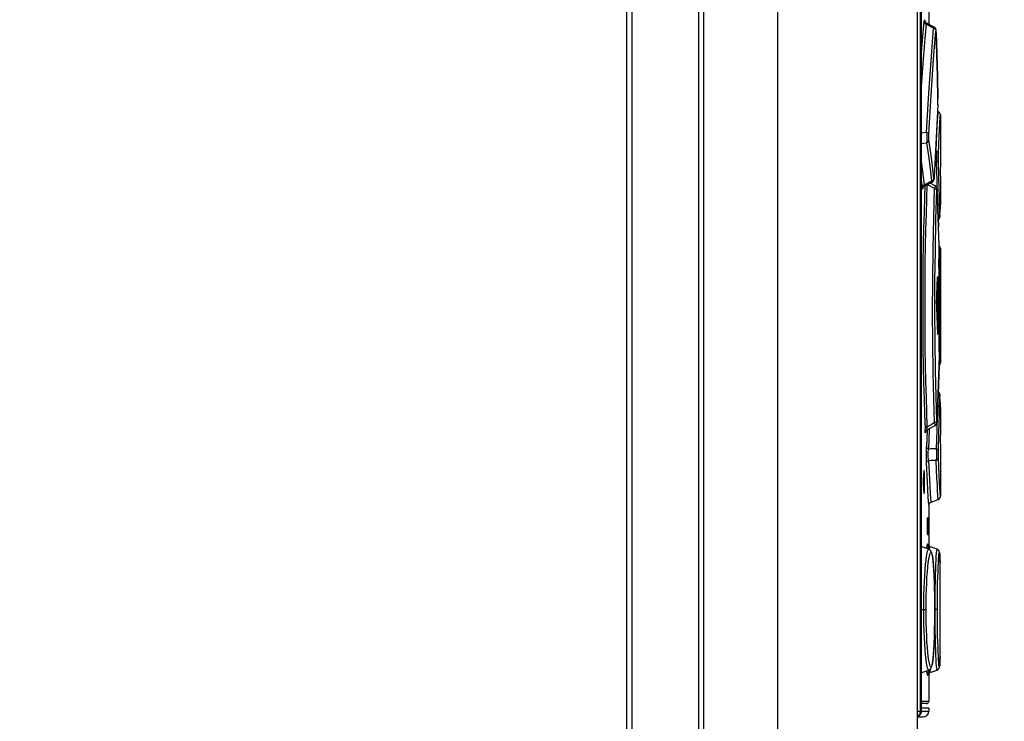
# Model space of a CAD drawing. Extents: x 0 to 594, y 0 to 420.
# Tile 48 of 136: x 255 to 272, y 243 to 255. Entities that reach past the tile are written whole.
import ezdxf

# ---------------------------------------------------------------- set-up
doc = ezdxf.new("R2010")
doc.units = 0
doc.header["$LTSCALE"] = 32.67
doc.layers.get('0').update_dxf_attribs({"linetype": 'CONTINUOUS'})
doc.styles.get("Standard").update_dxf_attribs({"font": 'txt', "width": 0.8})
doc.dimstyles.get("Standard").update_dxf_attribs({"dimtxt": 2.5, "dimasz": 2.5, "dimexe": 1.25, "dimexo": 0.625, "dimtad": 1, "dimcen": 2.5, "dimazin": 3, "dimtfac": 1, "dimtmove": 0, "dimatfit": 3})

# ---------------------------------------------------------------- blocks, each defined once
blk = doc.blocks.new('_FILLED')
at = {"color": 0, "linetype": 'BYBLOCK'}
blk.add_solid([(0, 0), (-1, 0.1429), (-1, -0.1429)], dxfattribs=at)
blk = doc.blocks.new('*D11')
at = {"color": 2, "linetype": 'CONTINUOUS'}
for p, q in [((260.164, 278.954), (270.246, 278.954)), ((272.267, 278.954), (290.115, 278.954)), ((289.115, 278.954), (289.115, 215.354)), ((289.115, 151.754), (289.115, 215.354)), ((241.53, 151.754), (290.115, 151.754))]:
    blk.add_line(p, q, dxfattribs=at)
at = {"color": 2, "linetype": 'CONTINUOUS', "xscale": 3.5, "yscale": 3.5, "zscale": 3.5}
for p, rotation in [((289.115, 278.954), 90), ((289.115, 151.754), 270)]:
    blk.add_blockref('_FILLED', p, dxfattribs=dict(at, rotation=rotation))
at = {"color": 5, "linetype": 'CONTINUOUS', "width": 0.8}
blk.add_text('636', height=3.5, rotation=90, dxfattribs=at).set_placement((288.24, 213.834))
blk = doc.blocks.new('*D12')
at = {"color": 2, "linetype": 'CONTINUOUS'}
for p, q in [((265.876, 270.657), (270.623, 270.657)), ((271.557, 270.657), (280.39, 270.657)), ((279.39, 270.657), (279.39, 221.857)), ((279.39, 173.058), (279.39, 221.857)), ((268.276, 173.058), (280.39, 173.058))]:
    blk.add_line(p, q, dxfattribs=at)
at = {"color": 2, "linetype": 'CONTINUOUS', "xscale": 3.5, "yscale": 3.5, "zscale": 3.5}
for p, rotation in [((279.39, 270.657), 90), ((279.39, 173.058), 270)]:
    blk.add_blockref('_FILLED', p, dxfattribs=dict(at, rotation=rotation))
at = {"color": 5, "linetype": 'CONTINUOUS', "width": 0.8}
blk.add_text('488', height=3.5, rotation=90, dxfattribs=at).set_placement((278.515, 213.335))

msp = doc.modelspace()

# ---------------------------------------------------------------- linework, layer by layer
at = {"color": 7, "linetype": 'CONTINUOUS'}
for p, q in [((265.676, 173.458), (265.676, 269.457)), ((265.766, 173.458), (265.766, 269.457)), ((266.906, 269.457), (266.906, 173.458)), ((266.996, 269.457), (266.996, 173.458)), ((268.276, 173.058), (268.276, 269.457)), ((270.676, 269.357), (270.676, 173.058)), ((270.736, 243.407), (270.736, 269.357)), ((270.746, 269.357), (270.746, 243.407)), ((270.747, 269.357), (270.747, 243.407)), ((270.878, 256.253), (270.878, 255.247)), ((270.806, 255.304), (270.806, 255.304)), ((270.806, 255.304), (270.806, 255.304)), ((270.807, 255.305), (270.807, 255.301)), ((270.97, 255.2), (270.836, 255.268)), ((270.837, 255.246), (270.96, 255.182)), ((271.004, 255.133), (271.004, 255.136)), ((271.005, 255.129), (271.004, 255.133)), ((271.005, 255.124), (271.005, 255.129)), ((271.005, 255.119), (271.005, 255.124)), ((271.005, 255.114), (271.005, 255.119)), ((271.005, 255.109), (271.005, 255.114)), ((271.005, 255.107), (271.005, 255.109)), ((271.016, 254.728), (271.005, 255.109)), ((271.026, 254.347), (271.016, 254.728)), ((271.035, 253.964), (271.026, 254.347)), ((271.026, 254.346), (271.035, 253.965)), ((271.034, 253.863), (271.014, 253.517)), ((271.034, 253.87), (271.035, 253.874)), ((271.034, 253.863), (271.034, 253.859)), ((271.034, 253.859), (271.034, 253.863)), ((271.035, 253.966), (271.035, 253.965)), ((271.035, 253.956), (271.035, 253.964)), ((271.035, 253.948), (271.035, 253.956)), ((271.035, 253.937), (271.035, 253.948)), ((271.035, 253.927), (271.035, 253.937)), ((271.035, 253.916), (271.035, 253.927)), ((271.035, 253.906), (271.035, 253.916)), ((271.035, 253.898), (271.035, 253.906)), ((271.035, 253.891), (271.035, 253.898)), ((271.035, 253.884), (271.035, 253.891)), ((271.035, 253.879), (271.035, 253.884)), ((271.035, 253.874), (271.035, 253.879)), ((271.038, 253.738), (271.027, 253.743)), ((271.03, 253.586), (271.037, 253.71)), ((271.037, 253.71), (271.038, 253.738)), ((271.069, 253.533), (271.076, 253.654)), ((271.076, 253.654), (271.078, 253.682)), ((271.078, 253.679), (271.078, 253.175)), ((270.838, 253.382), (270.747, 253.37)), ((270.747, 253.191), (270.84, 253.202)), ((271.003, 253.06), (270.99, 253.061)), ((270.981, 252.865), (271.003, 252.864)), ((271.076, 252.705), (271.076, 252.677)), ((270.747, 252.557), (270.762, 252.431)), ((270.925, 252.541), (270.801, 252.479)), ((270.801, 252.46), (270.934, 252.525)), ((270.989, 252.463), (270.903, 252.51)), ((270.97, 252.602), (270.971, 252.608)), ((270.971, 252.608), (270.971, 252.615)), ((270.971, 252.613), (270.971, 252.615)), ((271.076, 252.637), (271.078, 252.637)), ((271.078, 252.637), (271.078, 252.212)), ((270.852, 252.484), (270.852, 252.485)), ((270.852, 252.484), (270.852, 252.484)), ((271.021, 252.402), (271.021, 252.405)), ((271.021, 252.405), (271.022, 252.386)), ((271.021, 252.399), (271.021, 252.402)), ((271.021, 252.396), (271.021, 252.399)), ((271.022, 252.393), (271.021, 252.396)), ((271.022, 252.389), (271.022, 252.393)), ((271.022, 252.386), (271.022, 252.389)), ((271.035, 252.073), (271.022, 252.389)), ((271.078, 252.212), (271.073, 252.059)), ((271.047, 251.757), (271.035, 252.073)), ((271.07, 251.938), (271.073, 252.059)), ((271.051, 251.889), (271.052, 251.891)), ((271.052, 251.891), (271.054, 251.892)), ((271.06, 251.901), (271.061, 251.902)), ((271.061, 251.902), (271.062, 251.904)), ((271.062, 251.904), (271.063, 251.905)), ((271.063, 251.906), (271.064, 251.908)), ((271.063, 251.905), (271.063, 251.906)), ((271.064, 251.909), (271.065, 251.91)), ((271.064, 251.907), (271.064, 251.909)), ((271.065, 251.911), (271.066, 251.912)), ((271.065, 251.91), (271.065, 251.911)), ((271.066, 251.914), (271.067, 251.916)), ((271.066, 251.913), (271.066, 251.914)), ((271.066, 251.912), (271.066, 251.913)), ((271.067, 251.918), (271.068, 251.919)), ((271.067, 251.917), (271.068, 251.918)), ((271.067, 251.916), (271.067, 251.918)), ((271.067, 251.915), (271.067, 251.917)), ((271.068, 251.922), (271.068, 251.923)), ((271.068, 251.921), (271.068, 251.922)), ((271.068, 251.921), (271.068, 251.921)), ((271.068, 251.92), (271.068, 251.921)), ((271.068, 251.919), (271.068, 251.92)), ((271.069, 251.933), (271.07, 251.944)), ((271.069, 251.935), (271.07, 251.936)), ((271.069, 251.933), (271.069, 251.935)), ((271.069, 251.932), (271.069, 251.933)), ((271.069, 251.931), (271.069, 251.932)), ((271.07, 251.942), (271.07, 251.944)), ((271.07, 251.936), (271.07, 251.938)), ((271.056, 251.439), (271.047, 251.757)), ((271.052, 251.061), (271.057, 251.357)), ((271.056, 251.441), (271.056, 251.439)), ((271.056, 251.434), (271.056, 251.439)), ((271.056, 251.427), (271.056, 251.434)), ((271.057, 251.418), (271.056, 251.427)), ((271.056, 251.346), (271.056, 251.345)), ((271.057, 251.408), (271.057, 251.418)), ((271.057, 251.395), (271.057, 251.408)), ((271.057, 251.382), (271.057, 251.395)), ((271.057, 251.37), (271.057, 251.382)), ((271.057, 251.357), (271.057, 251.37)), ((271.075, 251.208), (271.077, 251.319)), ((271.077, 251.319), (271.078, 251.382)), ((271.078, 251.386), (271.078, 251.386)), ((271.078, 251.385), (271.078, 251.386)), ((271.078, 251.385), (271.078, 251.385)), ((271.078, 251.384), (271.078, 251.385)), ((271.078, 251.384), (271.078, 251.384)), ((271.078, 251.383), (271.078, 251.383)), ((271.078, 251.382), (271.078, 251.383)), ((271.078, 251.382), (271.078, 251.382)), ((271.078, 251.382), (271.078, 249.412)), ((271.052, 251.034), (271.05, 250.739)), ((271.052, 251.061), (271.052, 251.034)), ((271.033, 250.857), (271.029, 250.857)), ((271.033, 249.937), (271.033, 250.857)), ((271.049, 250.716), (271.048, 250.408)), ((271.05, 250.739), (271.049, 250.716)), ((271.013, 250.499), (271.013, 250.294)), ((271.048, 250.408), (271.048, 250.386)), ((271.048, 250.397), (271.069, 250.397)), ((271.048, 250.386), (271.049, 250.077)), ((271.049, 250.077), (271.05, 250.055)), ((271.05, 250.055), (271.052, 249.761)), ((271.029, 249.937), (271.033, 249.937)), ((271.052, 249.761), (271.052, 249.731)), ((271.052, 249.731), (271.057, 249.444)), ((271.056, 249.449), (271.056, 249.448)), ((271.057, 249.434), (271.057, 249.444)), ((271.078, 249.412), (271.077, 249.475)), ((271.056, 249.364), (271.057, 249.373)), ((271.056, 249.357), (271.056, 249.364)), ((271.056, 249.355), (271.056, 249.353)), ((271.057, 249.424), (271.057, 249.434)), ((271.057, 249.408), (271.057, 249.421)), ((271.057, 249.396), (271.057, 249.408)), ((271.057, 249.383), (271.057, 249.396)), ((271.057, 249.373), (271.057, 249.383)), ((271.077, 249.406), (271.078, 249.406)), ((271.077, 249.405), (271.077, 249.405)), ((271.077, 249.404), (271.077, 249.405)), ((271.077, 249.404), (271.077, 249.404)), ((271.077, 249.403), (271.077, 249.404)), ((271.077, 249.403), (271.077, 249.403)), ((271.077, 249.402), (271.077, 249.403)), ((271.077, 249.402), (271.077, 249.402)), ((271.078, 249.411), (271.078, 249.412)), ((271.078, 249.411), (271.078, 249.411)), ((271.078, 249.411), (271.078, 249.411)), ((271.078, 249.41), (271.078, 249.411)), ((271.078, 249.41), (271.078, 249.41)), ((271.078, 249.41), (271.078, 249.41)), ((271.078, 249.409), (271.078, 249.41)), ((271.078, 249.409), (271.078, 249.409)), ((271.078, 249.409), (271.078, 249.409)), ((271.078, 249.408), (271.078, 249.409)), ((271.078, 249.408), (271.078, 249.408)), ((271.078, 249.407), (271.078, 249.408)), ((271.078, 249.407), (271.078, 249.407)), ((271.078, 249.407), (271.078, 249.407)), ((271.078, 249.406), (271.078, 249.407)), ((271.069, 248.863), (271.069, 248.864)), ((271.069, 248.862), (271.069, 248.863)), ((271.069, 248.86), (271.069, 248.862)), ((271.069, 248.859), (271.069, 248.86)), ((271.07, 248.857), (271.069, 248.859)), ((271.07, 248.855), (271.07, 248.857)), ((271.07, 248.853), (271.07, 248.855)), ((271.073, 248.734), (271.07, 248.853)), ((271.07, 248.85), (271.07, 248.851)), ((271.022, 248.403), (271.035, 248.721)), ((271.073, 248.734), (271.075, 248.679)), ((271.074, 248.703), (271.078, 248.582)), ((271.078, 248.582), (271.078, 248.157)), ((271.021, 248.396), (271.022, 248.399)), ((271.021, 248.393), (271.021, 248.396)), ((271.021, 248.391), (271.021, 248.393)), ((271.022, 248.405), (271.022, 248.407)), ((271.022, 248.399), (271.022, 248.403)), ((270.847, 248.253), (270.837, 247.964)), ((271.076, 248.157), (271.078, 248.157)), ((271.076, 248.117), (271.076, 248.088)), ((271.077, 247.782), (271.078, 247.617)), ((271.078, 247.617), (271.078, 247.115)), ((270.917, 247.011), (270.908, 247.157)), ((270.878, 246.955), (270.878, 246.256)), ((270.917, 247.011), (271.038, 247.055)), ((270.853, 246.747), (270.864, 246.747)), ((270.852, 246.707), (270.852, 246.487)), ((270.865, 246.707), (270.852, 246.707)), ((270.865, 246.487), (270.865, 246.707)), ((270.852, 246.487), (270.865, 246.487)), ((270.864, 246.447), (270.853, 246.447)), ((270.877, 246.198), (270.756, 246.242)), ((270.864, 246.278), (270.864, 246.279)), ((270.864, 246.279), (270.864, 246.279)), ((270.864, 246.279), (270.864, 246.279)), ((271.02, 246.198), (270.899, 246.242)), ((271.063, 246.131), (271.063, 246.133)), ((271.064, 246.129), (271.063, 246.131)), ((271.064, 246.127), (271.064, 246.129)), ((271.064, 246.125), (271.064, 246.127)), ((271.064, 246.123), (271.064, 246.125)), ((271.065, 246.12), (271.064, 246.123)), ((271.065, 246.118), (271.065, 246.12)), ((271.066, 246.103), (271.065, 246.111)), ((271.066, 246.094), (271.066, 246.103)), ((271.067, 246.084), (271.066, 246.094)), ((271.068, 246.071), (271.067, 246.084)), ((271.068, 246.057), (271.068, 246.071)), ((271.069, 246.041), (271.068, 246.057)), ((270.955, 245.962), (270.953, 245.983)), ((270.957, 245.94), (270.955, 245.962)), ((270.959, 245.917), (270.957, 245.94)), ((270.961, 245.893), (270.959, 245.917)), ((270.963, 245.868), (270.961, 245.893)), ((271.07, 246.015), (271.069, 246.041)), ((271.07, 245.996), (271.07, 246.015)), ((271.071, 245.956), (271.07, 245.996)), ((271.073, 245.876), (271.071, 245.967)), ((271.072, 245.911), (271.071, 245.956)), ((271.074, 245.756), (271.072, 245.894)), ((270.964, 245.842), (270.963, 245.868)), ((270.966, 245.815), (270.964, 245.842)), ((270.967, 245.787), (270.966, 245.815)), ((270.969, 245.744), (270.967, 245.787)), ((270.971, 245.7), (270.969, 245.744)), ((271.073, 245.838), (271.073, 245.863)), ((271.075, 245.651), (271.073, 245.81)), ((271.075, 245.556), (271.074, 245.716)), ((270.973, 245.654), (270.971, 245.7)), ((270.976, 245.541), (270.975, 245.59)), ((270.978, 245.491), (270.976, 245.541)), ((271.076, 245.438), (271.075, 245.614)), ((270.979, 245.439), (270.978, 245.491)), ((270.98, 245.387), (270.979, 245.439)), ((270.98, 245.317), (270.98, 245.387)), ((271.076, 245.334), (271.075, 245.505)), ((271.076, 245.246), (271.076, 245.391)), ((270.981, 245.246), (270.98, 245.317)), ((270.981, 245.175), (270.981, 245.246)), ((271.076, 245.067), (271.076, 245.274)), ((270.747, 245.157), (270.83, 245.157)), ((270.98, 244.962), (270.981, 245.032)), ((270.981, 245.103), (270.981, 245.175)), ((271.025, 245.157), (270.981, 245.157)), ((270.981, 245.032), (270.981, 245.103)), ((271.076, 244.979), (271.076, 245.157)), ((271.076, 244.858), (271.076, 245.039)), ((270.978, 244.857), (270.979, 244.909)), ((270.979, 244.909), (270.98, 244.962)), ((271.075, 244.724), (271.076, 244.922)), ((270.973, 244.66), (270.975, 244.707)), ((270.975, 244.707), (270.976, 244.756)), ((270.976, 244.756), (270.977, 244.806)), ((270.977, 244.806), (270.978, 244.857)), ((271.074, 244.528), (271.075, 244.699)), ((271.075, 244.63), (271.075, 244.808)), ((270.966, 244.498), (270.967, 244.526)), ((270.967, 244.526), (270.969, 244.569)), ((270.969, 244.569), (270.971, 244.614)), ((270.971, 244.614), (270.973, 244.66)), ((271.073, 244.449), (271.074, 244.597)), ((270.955, 244.351), (270.957, 244.374)), ((270.957, 244.374), (270.959, 244.397)), ((270.959, 244.397), (270.961, 244.421)), ((270.961, 244.421), (270.963, 244.446)), ((270.963, 244.446), (270.964, 244.471)), ((270.964, 244.471), (270.966, 244.498)), ((271.071, 244.336), (271.072, 244.419)), ((271.071, 244.356), (271.072, 244.389)), ((271.072, 244.389), (271.073, 244.503)), ((271.065, 244.205), (271.066, 244.211)), ((271.065, 244.2), (271.065, 244.205)), ((271.065, 244.195), (271.065, 244.2)), ((271.066, 244.217), (271.067, 244.224)), ((271.066, 244.211), (271.066, 244.217)), ((271.067, 244.231), (271.068, 244.244)), ((271.067, 244.224), (271.067, 244.231)), ((271.068, 244.26), (271.069, 244.281)), ((271.068, 244.244), (271.068, 244.26)), ((271.069, 244.281), (271.07, 244.306)), ((271.07, 244.306), (271.071, 244.336)), ((270.756, 244.072), (270.877, 244.116)), ((270.878, 244.058), (270.878, 243.577)), ((270.899, 244.071), (271.02, 244.115)), ((270.747, 243.577), (270.878, 243.577)), ((270.838, 243.537), (270.747, 243.537)), ((270.676, 243.407), (270.878, 243.407)), ((270.878, 243.457), (270.747, 243.457)), ((270.878, 243.457), (270.878, 243.407)), ((270.676, 243.307), (270.778, 243.307))]:
    msp.add_line(p, q, dxfattribs=at)
for points in [[(270.747, 254.671), (270.754, 254.763), (270.776, 255.043), (270.798, 255.293)], [(270.747, 254.088), (270.77, 254.417), (270.793, 254.721), (270.816, 254.997), (270.837, 255.246)], [(270.798, 255.293), (270.801, 255.317), (270.804, 255.321), (270.807, 255.305)], [(270.798, 255.293), (270.803, 255.274), (270.816, 255.257), (270.837, 255.246)], [(270.836, 255.268), (270.834, 255.269), (270.832, 255.27), (270.831, 255.271), (270.829, 255.272), (270.827, 255.273), (270.825, 255.275), (270.824, 255.276), (270.822, 255.277), (270.821, 255.279), (270.819, 255.28), (270.818, 255.282), (270.817, 255.283), (270.816, 255.284), (270.815, 255.286), (270.814, 255.287), (270.813, 255.288), (270.812, 255.289), (270.812, 255.29), (270.811, 255.292), (270.811, 255.293), (270.81, 255.294), (270.81, 255.294), (270.809, 255.295), (270.809, 255.296), (270.808, 255.297), (270.808, 255.298), (270.808, 255.298), (270.808, 255.299), (270.807, 255.3), (270.807, 255.3), (270.807, 255.301), (270.807, 255.301), (270.807, 255.302), (270.807, 255.302), (270.806, 255.303), (270.806, 255.303), (270.806, 255.303), (270.806, 255.304), (270.806, 255.304), (270.806, 255.304), (270.806, 255.304)], [(270.837, 255.246), (270.835, 255.264), (270.836, 255.268)], [(270.838, 253.382), (270.878, 254.065), (270.922, 254.695), (270.96, 255.182)], [(270.877, 253.353), (270.917, 254.023), (270.961, 254.647), (271, 255.135)], [(270.969, 255.2), (270.967, 255.199), (270.96, 255.182)], [(270.96, 255.182), (270.98, 255.171), (270.994, 255.155), (271, 255.135)], [(271.004, 255.136), (271.004, 255.138), (271.004, 255.14), (271.004, 255.141), (271.004, 255.142), (271.003, 255.144), (271.003, 255.145), (271.003, 255.146), (271.003, 255.147), (271.003, 255.148), (271.003, 255.149), (271.003, 255.15), (271.003, 255.151), (271.002, 255.152), (271.002, 255.153), (271.002, 255.154), (271.002, 255.155), (271.002, 255.156), (271.002, 255.157), (271.001, 255.157), (271.001, 255.158), (271.001, 255.159), (271.001, 255.16), (271.001, 255.161), (271, 255.162), (271, 255.163), (271, 255.164), (270.999, 255.165), (270.999, 255.166), (270.999, 255.167), (270.998, 255.168), (270.998, 255.169), (270.997, 255.171), (270.996, 255.172), (270.996, 255.173), (270.995, 255.175), (270.994, 255.177), (270.993, 255.178), (270.992, 255.18), (270.991, 255.182), (270.989, 255.183), (270.988, 255.185), (270.987, 255.186), (270.985, 255.188), (270.984, 255.19), (270.982, 255.191), (270.981, 255.192), (270.979, 255.194), (270.977, 255.195), (270.975, 255.196), (270.973, 255.197), (270.972, 255.199), (270.97, 255.2)], [(271.005, 255.107), (271.004, 255.131), (271.003, 255.144), (271.001, 255.145), (271, 255.135)], [(271.005, 255.107), (271.016, 254.726), (271.026, 254.346)], [(271.034, 253.863), (271.035, 253.883), (271.035, 253.909), (271.035, 253.938), (271.035, 253.965)], [(271.034, 253.863), (271.034, 253.866), (271.034, 253.87)], [(271.078, 253.682), (271.078, 253.683), (271.078, 253.685), (271.078, 253.687), (271.077, 253.689), (271.077, 253.691), (271.077, 253.693), (271.076, 253.695), (271.076, 253.697), (271.075, 253.7), (271.074, 253.702), (271.074, 253.704), (271.073, 253.706), (271.072, 253.708), (271.071, 253.709), (271.07, 253.711), (271.069, 253.713), (271.068, 253.715), (271.067, 253.717), (271.065, 253.719), (271.064, 253.72), (271.063, 253.722), (271.061, 253.723), (271.06, 253.725), (271.058, 253.726), (271.056, 253.728), (271.055, 253.729), (271.053, 253.731), (271.051, 253.732), (271.049, 253.733), (271.048, 253.734), (271.046, 253.735), (271.044, 253.736), (271.042, 253.737), (271.04, 253.738), (271.038, 253.738)], [(271.014, 253.517), (270.99, 253.068), (270.971, 252.615)], [(271.003, 253.06), (271.011, 253.224), (271.018, 253.367), (271.024, 253.488), (271.03, 253.586)], [(271.043, 253.016), (271.051, 253.177), (271.058, 253.318), (271.064, 253.437), (271.069, 253.533)], [(270.838, 253.382), (270.842, 253.333), (270.844, 253.283), (270.843, 253.237), (270.84, 253.202)], [(270.877, 253.353), (270.871, 253.364), (270.858, 253.375), (270.838, 253.382)], [(270.88, 253.25), (270.878, 253.271), (270.877, 253.297), (270.877, 253.325), (270.877, 253.353)], [(270.84, 253.202), (270.86, 253.213), (270.874, 253.23), (270.88, 253.25)], [(270.84, 253.202), (270.871, 252.982), (270.899, 252.761), (270.925, 252.541)], [(270.964, 252.589), (270.939, 252.809), (270.91, 253.03), (270.88, 253.25)], [(271.003, 253.06), (271.009, 253.017), (271.011, 252.965), (271.009, 252.911), (271.003, 252.864)], [(271.043, 253.016), (271.038, 253.034), (271.024, 253.05), (271.003, 253.06)], [(271.042, 252.904), (271.042, 252.932), (271.042, 252.962), (271.042, 252.991), (271.043, 253.016)], [(271.078, 253.175), (271.077, 253.012), (271.077, 252.858), (271.076, 252.705)], [(270.801, 252.479), (270.773, 252.715), (270.747, 252.917)], [(271.003, 252.864), (271.023, 252.873), (271.037, 252.887), (271.042, 252.904)], [(271.003, 252.864), (271.013, 252.548), (271.017, 252.429)], [(271.068, 251.954), (271.061, 252.271), (271.053, 252.587), (271.042, 252.904)], [(271.076, 252.677), (271.076, 252.657), (271.076, 252.642), (271.076, 252.637)], [(270.964, 252.589), (270.959, 252.569), (270.945, 252.552), (270.925, 252.541)], [(270.925, 252.541), (270.932, 252.526), (270.934, 252.525)], [(270.933, 252.525), (270.934, 252.525), (270.936, 252.526), (270.938, 252.527), (270.94, 252.529), (270.942, 252.53), (270.943, 252.531), (270.945, 252.533), (270.947, 252.534), (270.948, 252.535), (270.95, 252.537), (270.951, 252.538), (270.953, 252.54), (270.954, 252.542), (270.955, 252.543), (270.957, 252.545), (270.958, 252.547), (270.959, 252.548), (270.96, 252.55), (270.961, 252.551), (270.961, 252.553), (270.962, 252.554), (270.962, 252.555), (270.963, 252.557), (270.963, 252.558), (270.964, 252.559), (270.964, 252.56), (270.965, 252.561), (270.965, 252.562), (270.965, 252.563), (270.966, 252.564), (270.966, 252.565), (270.966, 252.566), (270.966, 252.567), (270.966, 252.568), (270.967, 252.569), (270.967, 252.57), (270.967, 252.571), (270.967, 252.572), (270.967, 252.573), (270.968, 252.574), (270.968, 252.575), (270.968, 252.576), (270.968, 252.577), (270.968, 252.579), (270.969, 252.58), (270.969, 252.581), (270.969, 252.583), (270.969, 252.584), (270.969, 252.586), (270.969, 252.588), (270.969, 252.589), (270.97, 252.591), (270.97, 252.593), (270.97, 252.595), (270.97, 252.597), (270.97, 252.602)], [(270.971, 252.615), (270.969, 252.593), (270.968, 252.581), (270.966, 252.579), (270.964, 252.589)], [(270.801, 252.479), (270.781, 252.468), (270.767, 252.451), (270.762, 252.431)], [(270.773, 252.428), (270.772, 252.42), (270.768, 252.406), (270.765, 252.411), (270.762, 252.431)], [(270.81, 252.464), (270.803, 252.273), (270.795, 252.01), (270.788, 251.735), (270.782, 251.448), (270.777, 251.153), (270.774, 250.854), (270.772, 250.55), (270.772, 250.245), (270.774, 249.941), (270.777, 249.64), (270.782, 249.347), (270.788, 249.061), (270.795, 248.785), (270.803, 248.522), (270.812, 248.275)], [(270.772, 252.425), (270.772, 252.425), (270.772, 252.425), (270.772, 252.426), (270.772, 252.426), (270.772, 252.426), (270.772, 252.427), (270.772, 252.427), (270.772, 252.427), (270.773, 252.428), (270.773, 252.428), (270.773, 252.429), (270.773, 252.429), (270.773, 252.43), (270.774, 252.431), (270.774, 252.431), (270.774, 252.432), (270.775, 252.433), (270.775, 252.434), (270.775, 252.435), (270.776, 252.435), (270.776, 252.436), (270.777, 252.437), (270.778, 252.438), (270.778, 252.439), (270.779, 252.44), (270.78, 252.442), (270.781, 252.443), (270.782, 252.444), (270.783, 252.445), (270.784, 252.447), (270.785, 252.448), (270.786, 252.449), (270.788, 252.451), (270.789, 252.452), (270.791, 252.453), (270.793, 252.454), (270.794, 252.456), (270.796, 252.457), (270.798, 252.458), (270.8, 252.459), (270.801, 252.46)], [(270.801, 252.46), (270.8, 252.461), (270.801, 252.479)], [(270.852, 248.309), (270.843, 248.553), (270.835, 248.811), (270.827, 249.082), (270.821, 249.364), (270.817, 249.652), (270.813, 249.947), (270.812, 250.246), (270.812, 250.546), (270.813, 250.844), (270.816, 251.139), (270.821, 251.429), (270.827, 251.711), (270.835, 251.982), (270.843, 252.241), (270.852, 252.484)], [(270.852, 252.484), (270.894, 252.461), (270.936, 252.437), (270.977, 252.414)], [(270.977, 248.38), (270.964, 248.789), (270.954, 249.241), (270.946, 249.763), (270.942, 250.288), (270.944, 250.834), (270.95, 251.368), (270.962, 251.923), (270.977, 252.414)], [(270.989, 252.463), (270.988, 252.462), (270.985, 252.448), (270.977, 252.414)], [(270.977, 252.414), (270.997, 252.406), (271.011, 252.394), (271.017, 252.38)], [(271.017, 248.413), (271.004, 248.829), (270.993, 249.28), (270.985, 249.789), (270.982, 250.298), (270.983, 250.825), (270.99, 251.343), (271.001, 251.89), (271.017, 252.38)], [(271.021, 252.405), (271.021, 252.406), (271.021, 252.407), (271.021, 252.408), (271.021, 252.409), (271.02, 252.41), (271.02, 252.411), (271.02, 252.412), (271.02, 252.413), (271.02, 252.414), (271.02, 252.415), (271.02, 252.416), (271.02, 252.417), (271.019, 252.418), (271.019, 252.418), (271.019, 252.419), (271.019, 252.42), (271.019, 252.421), (271.019, 252.422), (271.018, 252.423), (271.018, 252.423), (271.018, 252.424), (271.018, 252.425), (271.018, 252.426), (271.017, 252.427), (271.017, 252.428), (271.017, 252.429), (271.016, 252.43), (271.016, 252.431), (271.015, 252.432), (271.015, 252.433), (271.014, 252.434), (271.014, 252.436), (271.013, 252.437), (271.012, 252.439), (271.012, 252.44), (271.011, 252.442), (271.01, 252.443), (271.009, 252.445), (271.007, 252.446), (271.006, 252.448), (271.005, 252.45), (271.003, 252.451), (271.002, 252.453), (271, 252.454), (270.999, 252.456), (270.997, 252.457), (270.995, 252.458), (270.993, 252.46), (270.992, 252.461), (270.99, 252.462), (270.989, 252.463)], [(271.017, 252.38), (271.018, 252.402), (271.019, 252.41), (271.021, 252.405)], [(271.022, 252.386), (271.035, 252.071), (271.047, 251.755)], [(271.068, 251.954), (271.063, 251.938), (271.049, 251.924), (271.041, 251.92)], [(271.042, 251.882), (271.042, 251.882), (271.044, 251.884), (271.046, 251.885), (271.048, 251.886), (271.049, 251.888), (271.051, 251.889)], [(271.054, 251.892), (271.055, 251.894), (271.056, 251.895), (271.058, 251.897)], [(271.056, 251.895), (271.058, 251.897), (271.059, 251.898), (271.06, 251.9), (271.06, 251.901)], [(271.068, 251.954), (271.069, 251.937), (271.069, 251.933)], [(271.068, 251.923), (271.068, 251.923), (271.069, 251.924), (271.069, 251.924), (271.069, 251.925), (271.069, 251.925), (271.069, 251.926), (271.069, 251.926), (271.069, 251.927), (271.069, 251.927), (271.069, 251.928), (271.069, 251.928), (271.069, 251.929), (271.069, 251.929), (271.069, 251.93), (271.069, 251.931)], [(271.056, 251.346), (271.057, 251.377), (271.057, 251.411), (271.056, 251.439)], [(271.078, 251.386), (271.078, 251.386), (271.078, 251.387), (271.078, 251.387), (271.078, 251.387), (271.078, 251.388), (271.077, 251.388), (271.077, 251.388), (271.077, 251.388), (271.077, 251.389), (271.077, 251.389), (271.077, 251.389), (271.077, 251.39), (271.077, 251.39), (271.077, 251.39), (271.077, 251.391), (271.077, 251.391), (271.077, 251.391), (271.077, 251.391), (271.077, 251.392), (271.077, 251.392), (271.077, 251.392), (271.077, 251.393), (271.077, 251.393), (271.077, 251.393), (271.077, 251.394), (271.077, 251.394), (271.076, 251.394), (271.076, 251.395), (271.076, 251.395), (271.076, 251.396), (271.076, 251.396), (271.076, 251.396), (271.076, 251.397), (271.076, 251.397), (271.076, 251.397), (271.076, 251.398), (271.076, 251.398), (271.075, 251.398), (271.075, 251.399), (271.075, 251.399), (271.075, 251.399), (271.075, 251.4), (271.075, 251.4), (271.075, 251.401), (271.075, 251.401), (271.075, 251.401), (271.074, 251.402), (271.074, 251.402), (271.074, 251.402), (271.074, 251.403), (271.074, 251.403), (271.074, 251.404), (271.074, 251.404), (271.073, 251.404), (271.073, 251.405), (271.073, 251.405), (271.073, 251.406), (271.073, 251.406), (271.073, 251.406), (271.072, 251.407), (271.072, 251.407), (271.072, 251.408), (271.072, 251.408), (271.072, 251.408), (271.071, 251.409), (271.071, 251.409), (271.071, 251.41), (271.071, 251.41), (271.07, 251.411), (271.07, 251.411), (271.07, 251.412), (271.07, 251.412), (271.069, 251.413), (271.069, 251.413), (271.069, 251.414), (271.068, 251.414), (271.068, 251.414), (271.068, 251.415), (271.067, 251.416), (271.067, 251.416), (271.067, 251.417), (271.066, 251.417), (271.066, 251.418), (271.066, 251.418), (271.065, 251.419), (271.065, 251.419), (271.064, 251.42), (271.064, 251.42), (271.063, 251.421), (271.063, 251.421), (271.062, 251.422), (271.062, 251.423), (271.061, 251.423), (271.061, 251.424), (271.06, 251.424), (271.059, 251.425), (271.059, 251.426), (271.058, 251.426), (271.057, 251.427), (271.057, 251.428), (271.056, 251.428)], [(271.078, 251.383), (271.078, 251.383), (271.078, 251.384)], [(271.069, 250.397), (271.069, 250.515), (271.07, 250.632), (271.07, 250.746), (271.071, 250.855), (271.072, 250.957), (271.073, 251.051), (271.074, 251.135), (271.075, 251.208)], [(271.01, 250.425), (271.017, 250.578), (271.024, 250.732), (271.03, 250.885)], [(271.031, 250.897), (271.031, 250.895), (271.03, 250.885)], [(271.033, 250.857), (271.033, 250.875), (271.032, 250.889), (271.032, 250.896), (271.031, 250.897)], [(271.01, 250.425), (271.009, 250.417), (271.009, 250.407), (271.009, 250.397)], [(271.009, 250.397), (271.009, 250.386), (271.009, 250.377), (271.01, 250.368)], [(271.01, 250.368), (271.017, 250.215), (271.024, 250.062), (271.03, 249.908)], [(271.077, 249.475), (271.075, 249.586), (271.074, 249.659), (271.073, 249.744), (271.072, 249.838), (271.071, 249.94), (271.07, 250.048), (271.07, 250.163), (271.069, 250.28), (271.069, 250.397)], [(271.03, 249.908), (271.031, 249.899), (271.031, 249.897)], [(271.031, 249.897), (271.032, 249.897), (271.032, 249.904), (271.033, 249.918), (271.033, 249.937)], [(271.056, 249.355), (271.057, 249.383), (271.057, 249.417), (271.056, 249.448)], [(271.056, 249.357), (271.047, 249.039), (271.035, 248.723), (271.022, 248.407)], [(271.035, 248.721), (271.047, 249.037), (271.056, 249.353)], [(271.056, 249.366), (271.057, 249.366), (271.057, 249.367), (271.058, 249.367), (271.059, 249.368), (271.059, 249.368), (271.06, 249.369), (271.06, 249.369), (271.061, 249.37), (271.061, 249.37), (271.062, 249.371), (271.062, 249.371), (271.063, 249.372), (271.063, 249.373), (271.064, 249.373), (271.064, 249.374), (271.065, 249.374), (271.065, 249.375), (271.065, 249.375), (271.066, 249.376), (271.066, 249.376), (271.066, 249.377), (271.067, 249.377), (271.067, 249.377), (271.067, 249.378), (271.068, 249.378), (271.068, 249.379), (271.068, 249.379), (271.069, 249.38), (271.069, 249.38), (271.069, 249.381), (271.069, 249.381), (271.07, 249.381), (271.07, 249.382), (271.07, 249.382), (271.07, 249.383), (271.071, 249.383), (271.071, 249.384), (271.071, 249.384), (271.071, 249.384), (271.071, 249.385), (271.072, 249.385), (271.072, 249.386), (271.072, 249.386), (271.072, 249.387), (271.072, 249.387), (271.073, 249.387), (271.073, 249.388), (271.073, 249.388), (271.073, 249.389), (271.073, 249.389), (271.073, 249.389), (271.074, 249.39), (271.074, 249.39), (271.074, 249.39), (271.074, 249.391), (271.074, 249.391), (271.074, 249.392), (271.074, 249.392), (271.075, 249.392), (271.075, 249.393), (271.075, 249.393), (271.075, 249.393), (271.075, 249.394), (271.075, 249.394), (271.075, 249.395), (271.075, 249.395), (271.075, 249.395), (271.076, 249.396), (271.076, 249.396), (271.076, 249.396), (271.076, 249.397), (271.076, 249.397), (271.076, 249.397), (271.076, 249.398), (271.076, 249.398), (271.076, 249.398), (271.076, 249.398), (271.076, 249.399), (271.076, 249.399), (271.076, 249.399), (271.077, 249.4), (271.077, 249.4), (271.077, 249.4), (271.077, 249.4), (271.077, 249.401), (271.077, 249.401), (271.077, 249.401), (271.077, 249.402)], [(271.077, 249.405), (271.077, 249.405), (271.077, 249.406)], [(270.748, 248.856), (270.747, 248.924), (270.747, 248.928)], [(270.747, 248.784), (270.747, 248.787), (270.748, 248.856)], [(271.041, 248.874), (271.049, 248.87), (271.063, 248.856), (271.068, 248.839)], [(271.069, 248.864), (271.069, 248.864), (271.069, 248.865), (271.069, 248.865), (271.069, 248.866), (271.069, 248.866), (271.069, 248.867), (271.069, 248.867), (271.069, 248.868), (271.069, 248.868), (271.069, 248.869), (271.069, 248.869), (271.069, 248.87), (271.068, 248.87), (271.068, 248.871), (271.068, 248.871), (271.068, 248.872), (271.068, 248.873), (271.068, 248.873), (271.068, 248.874), (271.068, 248.875), (271.067, 248.876), (271.067, 248.877), (271.067, 248.878), (271.067, 248.879), (271.066, 248.88), (271.066, 248.881), (271.066, 248.882), (271.065, 248.883), (271.065, 248.884), (271.064, 248.885), (271.064, 248.886), (271.063, 248.887), (271.063, 248.888), (271.062, 248.89), (271.061, 248.891), (271.061, 248.892), (271.06, 248.893), (271.059, 248.895), (271.058, 248.896), (271.057, 248.897), (271.056, 248.898), (271.055, 248.9), (271.054, 248.901), (271.052, 248.903), (271.051, 248.904), (271.049, 248.906), (271.048, 248.907), (271.046, 248.909), (271.044, 248.91), (271.042, 248.911), (271.042, 248.911)], [(271.042, 247.89), (271.053, 248.206), (271.061, 248.523), (271.068, 248.839)], [(271.07, 248.85), (271.069, 248.861), (271.069, 248.857), (271.068, 248.839)], [(270.852, 248.309), (270.832, 248.301), (270.818, 248.289), (270.812, 248.275)], [(270.823, 248.221), (270.82, 248.204), (270.817, 248.207), (270.814, 248.232), (270.812, 248.275)], [(270.822, 248.218), (270.822, 248.218), (270.822, 248.218), (270.822, 248.218), (270.822, 248.219), (270.822, 248.219), (270.822, 248.219), (270.822, 248.219), (270.822, 248.22), (270.822, 248.22), (270.822, 248.221), (270.823, 248.221), (270.823, 248.221), (270.823, 248.222), (270.823, 248.222), (270.823, 248.223), (270.823, 248.224), (270.824, 248.224), (270.824, 248.225), (270.824, 248.226), (270.824, 248.226), (270.825, 248.227), (270.825, 248.228), (270.826, 248.229), (270.826, 248.23), (270.827, 248.231), (270.827, 248.232), (270.828, 248.233), (270.828, 248.234), (270.829, 248.236), (270.83, 248.237), (270.831, 248.238), (270.832, 248.24), (270.833, 248.241), (270.835, 248.242), (270.836, 248.244), (270.837, 248.245), (270.839, 248.247), (270.84, 248.248), (270.842, 248.249), (270.844, 248.251), (270.845, 248.252), (270.847, 248.253), (270.849, 248.254), (270.85, 248.255)], [(270.85, 248.255), (270.849, 248.256), (270.848, 248.262), (270.849, 248.273), (270.85, 248.288), (270.852, 248.309)], [(270.85, 248.255), (270.901, 248.283), (270.988, 248.331)], [(270.977, 248.38), (270.936, 248.356), (270.894, 248.333), (270.852, 248.309)], [(270.876, 247.925), (270.888, 248.262), (270.889, 248.276)], [(271.017, 248.413), (271.011, 248.399), (270.997, 248.388), (270.977, 248.38)], [(270.977, 248.38), (270.984, 248.351), (270.987, 248.334), (270.989, 248.331)], [(270.988, 248.331), (270.99, 248.331), (270.991, 248.333), (270.993, 248.334), (270.995, 248.335), (270.997, 248.336), (270.998, 248.338), (271, 248.339), (271.002, 248.341), (271.003, 248.342), (271.005, 248.344), (271.006, 248.345), (271.007, 248.347), (271.008, 248.349), (271.01, 248.35), (271.011, 248.352), (271.012, 248.354), (271.012, 248.355), (271.013, 248.357), (271.014, 248.358), (271.015, 248.359), (271.015, 248.361), (271.016, 248.362), (271.016, 248.363), (271.016, 248.364), (271.017, 248.365), (271.017, 248.366), (271.017, 248.367), (271.018, 248.368), (271.018, 248.369), (271.018, 248.37), (271.018, 248.37), (271.018, 248.371), (271.019, 248.372), (271.019, 248.373), (271.019, 248.373), (271.019, 248.374), (271.019, 248.375), (271.019, 248.376), (271.02, 248.377), (271.02, 248.378), (271.02, 248.379), (271.02, 248.379), (271.02, 248.38), (271.02, 248.381), (271.02, 248.382), (271.02, 248.383), (271.021, 248.384), (271.021, 248.385), (271.021, 248.386), (271.021, 248.387), (271.021, 248.388), (271.021, 248.391)], [(271.017, 248.364), (271.013, 248.246), (271.003, 247.929)], [(271.022, 248.407), (271.021, 248.388), (271.019, 248.384), (271.018, 248.392), (271.017, 248.413)], [(271.076, 248.157), (271.076, 248.151), (271.076, 248.137), (271.076, 248.117)], [(271.076, 248.088), (271.077, 247.935), (271.077, 247.782)], [(270.838, 247.686), (270.836, 247.736), (270.835, 247.793), (270.835, 247.855), (270.836, 247.913), (270.837, 247.964)], [(270.876, 247.925), (270.856, 247.934), (270.842, 247.948), (270.837, 247.964)], [(270.877, 247.73), (270.873, 247.749), (270.869, 247.769), (270.867, 247.791), (270.866, 247.813), (270.866, 247.836), (270.867, 247.858), (270.869, 247.881), (270.872, 247.903), (270.876, 247.925)], [(271.003, 247.929), (270.961, 247.928), (270.919, 247.926), (270.876, 247.925)], [(271.003, 247.929), (271.009, 247.881), (271.011, 247.828), (271.009, 247.776), (271.003, 247.733)], [(271.042, 247.89), (271.037, 247.906), (271.024, 247.92), (271.003, 247.929)], [(271.003, 247.733), (271.023, 247.743), (271.037, 247.759), (271.043, 247.778)], [(271.043, 247.778), (271.042, 247.803), (271.042, 247.833), (271.042, 247.863), (271.042, 247.89)], [(271.078, 247.112), (271.073, 247.188), (271.069, 247.261), (271.064, 247.357), (271.058, 247.476), (271.05, 247.617), (271.043, 247.778)], [(270.838, 247.686), (270.843, 247.704), (270.857, 247.72), (270.877, 247.73)], [(270.878, 246.955), (270.869, 247.103), (270.855, 247.352), (270.838, 247.686)], [(270.877, 247.73), (270.919, 247.731), (270.961, 247.732), (271.003, 247.733)], [(270.908, 247.157), (270.894, 247.403), (270.877, 247.73)], [(271.038, 247.055), (271.034, 247.132), (271.03, 247.206), (271.025, 247.305), (271.018, 247.426), (271.011, 247.569), (271.003, 247.733)], [(270.795, 247.556), (270.793, 247.553), (270.79, 247.529), (270.787, 247.484), (270.785, 247.425), (270.784, 247.356)], [(270.786, 247.356), (270.785, 247.424), (270.785, 247.431)], [(270.806, 247.356), (270.805, 247.424), (270.803, 247.484), (270.801, 247.529), (270.797, 247.553), (270.795, 247.556)], [(270.784, 247.356), (270.785, 247.288), (270.787, 247.228), (270.79, 247.183), (270.793, 247.159), (270.795, 247.156)], [(270.785, 247.281), (270.785, 247.289), (270.786, 247.356)], [(270.795, 247.156), (270.797, 247.159), (270.801, 247.183), (270.803, 247.228), (270.805, 247.288), (270.806, 247.356)], [(271.038, 247.055), (271.04, 247.056), (271.042, 247.057), (271.044, 247.058), (271.046, 247.058), (271.048, 247.06), (271.049, 247.061), (271.051, 247.062), (271.053, 247.063), (271.055, 247.064), (271.056, 247.066), (271.058, 247.067), (271.06, 247.069), (271.061, 247.07), (271.063, 247.072), (271.064, 247.073), (271.065, 247.075), (271.067, 247.077), (271.068, 247.078), (271.069, 247.08), (271.07, 247.082), (271.071, 247.084), (271.072, 247.086), (271.073, 247.088), (271.074, 247.09), (271.074, 247.092), (271.075, 247.094), (271.076, 247.096), (271.076, 247.098), (271.077, 247.1), (271.077, 247.102), (271.077, 247.105), (271.078, 247.107), (271.078, 247.109), (271.078, 247.11), (271.078, 247.112)], [(270.878, 246.955), (270.878, 246.955), (270.878, 246.956), (270.878, 246.958), (270.878, 246.959), (270.878, 246.96), (270.878, 246.961), (270.878, 246.963), (270.879, 246.964), (270.879, 246.966), (270.879, 246.967), (270.879, 246.969), (270.88, 246.97), (270.88, 246.972), (270.881, 246.973), (270.881, 246.975), (270.882, 246.977), (270.883, 246.978), (270.883, 246.98), (270.884, 246.982), (270.885, 246.984), (270.886, 246.986), (270.888, 246.988), (270.889, 246.989), (270.89, 246.991), (270.891, 246.993), (270.893, 246.995), (270.894, 246.996), (270.896, 246.998), (270.897, 246.999), (270.899, 247.001), (270.901, 247.002), (270.902, 247.003), (270.904, 247.005), (270.906, 247.006), (270.908, 247.007), (270.91, 247.008), (270.912, 247.009), (270.914, 247.01), (270.916, 247.011), (270.917, 247.011)], [(270.853, 246.747), (270.853, 246.741), (270.852, 246.727), (270.852, 246.707)], [(270.865, 246.707), (270.865, 246.727), (270.865, 246.741), (270.864, 246.747)], [(270.852, 246.487), (270.852, 246.467), (270.853, 246.452), (270.853, 246.447)], [(270.864, 246.447), (270.865, 246.452), (270.865, 246.467), (270.865, 246.487)], [(270.756, 246.242), (270.754, 246.243), (270.752, 246.243), (270.75, 246.244), (270.748, 246.245), (270.747, 246.246)], [(270.747, 246.238), (270.748, 246.24), (270.756, 246.242)], [(270.846, 246.209), (270.85, 246.251), (270.854, 246.282), (270.858, 246.297), (270.861, 246.297), (270.864, 246.282)], [(270.864, 246.282), (270.867, 246.251), (270.869, 246.205), (270.869, 246.201)], [(270.864, 246.279), (270.864, 246.279), (270.864, 246.279)], [(270.899, 246.242), (270.897, 246.243), (270.895, 246.244), (270.893, 246.245), (270.891, 246.246), (270.89, 246.247), (270.888, 246.248), (270.886, 246.249), (270.885, 246.25), (270.883, 246.251), (270.882, 246.252), (270.88, 246.253), (270.879, 246.255), (270.878, 246.256), (270.876, 246.257), (270.875, 246.258), (270.874, 246.259), (270.873, 246.261), (270.873, 246.262), (270.872, 246.263), (270.871, 246.264), (270.87, 246.265), (270.87, 246.266), (270.869, 246.267), (270.868, 246.268), (270.868, 246.269), (270.867, 246.27), (270.867, 246.271), (270.866, 246.272), (270.866, 246.273), (270.866, 246.274), (270.865, 246.275), (270.865, 246.275), (270.865, 246.276), (270.864, 246.277), (270.864, 246.277), (270.864, 246.278), (270.864, 246.278)], [(270.889, 246.192), (270.89, 246.2), (270.897, 246.241), (270.899, 246.242)], [(270.791, 245.157), (270.792, 245.282), (270.794, 245.405), (270.797, 245.525), (270.802, 245.64), (270.807, 245.748), (270.814, 245.847), (270.821, 245.935), (270.83, 246.013), (270.838, 246.078), (270.847, 246.13), (270.857, 246.167), (270.866, 246.19), (270.875, 246.198), (270.877, 246.198)], [(270.83, 245.157), (270.831, 245.275), (270.833, 245.391), (270.836, 245.505), (270.841, 245.613), (270.846, 245.715), (270.853, 245.809), (270.861, 245.893), (270.869, 245.966), (270.877, 246.029), (270.887, 246.078), (270.896, 246.113), (270.905, 246.134), (270.914, 246.142), (270.923, 246.135), (270.932, 246.113), (270.94, 246.078), (270.948, 246.029), (270.954, 245.967), (270.961, 245.894), (270.966, 245.809), (270.971, 245.715), (270.974, 245.614), (270.977, 245.505), (270.979, 245.391), (270.981, 245.274), (270.981, 245.157)], [(270.953, 245.983), (270.952, 245.994), (270.951, 246.004), (270.95, 246.014), (270.949, 246.023), (270.948, 246.033), (270.946, 246.042), (270.945, 246.051), (270.944, 246.06), (270.943, 246.069), (270.941, 246.077), (270.94, 246.084), (270.939, 246.091), (270.938, 246.097), (270.936, 246.103), (270.935, 246.109), (270.934, 246.114), (270.933, 246.119), (270.931, 246.124), (270.93, 246.128), (270.929, 246.132), (270.928, 246.136), (270.927, 246.14), (270.925, 246.144), (270.924, 246.147), (270.923, 246.15), (270.921, 246.153), (270.92, 246.156), (270.918, 246.159), (270.917, 246.162), (270.915, 246.165), (270.914, 246.167), (270.912, 246.17), (270.911, 246.172), (270.909, 246.174), (270.907, 246.176), (270.905, 246.179), (270.903, 246.181), (270.901, 246.183), (270.899, 246.184), (270.897, 246.186), (270.895, 246.188), (270.893, 246.189), (270.891, 246.191), (270.888, 246.192), (270.886, 246.194), (270.884, 246.195), (270.881, 246.196), (270.878, 246.197), (270.877, 246.198)], [(270.986, 245.157), (270.986, 245.283), (270.987, 245.406), (270.989, 245.526), (270.991, 245.641), (270.993, 245.749), (270.996, 245.848), (270.999, 245.936), (271.003, 246.014), (271.006, 246.079), (271.01, 246.13), (271.013, 246.168), (271.017, 246.19), (271.02, 246.198)], [(271.063, 246.133), (271.063, 246.134), (271.063, 246.136), (271.063, 246.137), (271.062, 246.139), (271.062, 246.14), (271.062, 246.142), (271.062, 246.143), (271.062, 246.144), (271.061, 246.146), (271.061, 246.147), (271.061, 246.148), (271.061, 246.149), (271.06, 246.151), (271.06, 246.152), (271.06, 246.153), (271.059, 246.154), (271.059, 246.156), (271.058, 246.157), (271.058, 246.158), (271.058, 246.159), (271.057, 246.161), (271.057, 246.162), (271.056, 246.163), (271.056, 246.165), (271.055, 246.166), (271.054, 246.167), (271.054, 246.169), (271.053, 246.17), (271.052, 246.171), (271.051, 246.173), (271.051, 246.174), (271.05, 246.175), (271.049, 246.176), (271.048, 246.178), (271.047, 246.179), (271.046, 246.18), (271.045, 246.182), (271.043, 246.183), (271.042, 246.184), (271.041, 246.186), (271.039, 246.187), (271.038, 246.188), (271.036, 246.189), (271.035, 246.191), (271.033, 246.192), (271.031, 246.193), (271.029, 246.194), (271.027, 246.195), (271.025, 246.196), (271.023, 246.197), (271.021, 246.198), (271.02, 246.198)], [(271.023, 246.197), (271.021, 246.198), (271.02, 246.198)], [(271.025, 245.157), (271.026, 245.275), (271.027, 245.392), (271.028, 245.506), (271.03, 245.614), (271.033, 245.716), (271.036, 245.81), (271.039, 245.894), (271.042, 245.967), (271.046, 246.029), (271.049, 246.078), (271.053, 246.113), (271.056, 246.135), (271.059, 246.142), (271.062, 246.135), (271.065, 246.113), (271.067, 246.078), (271.069, 246.029), (271.071, 245.967)], [(271.062, 246.142), (271.062, 246.143), (271.062, 246.144)], [(271.063, 246.133), (271.063, 246.134), (271.063, 246.136), (271.063, 246.137), (271.062, 246.139), (271.062, 246.14)], [(271.065, 246.111), (271.065, 246.115), (271.065, 246.118)], [(270.975, 245.59), (270.975, 245.606), (270.973, 245.654)], [(270.877, 244.116), (270.875, 244.115), (270.866, 244.123), (270.857, 244.146), (270.847, 244.183), (270.838, 244.235), (270.83, 244.3), (270.821, 244.378), (270.814, 244.467), (270.807, 244.565), (270.802, 244.673), (270.797, 244.787), (270.794, 244.907), (270.792, 245.03), (270.791, 245.157)], [(270.981, 245.157), (270.981, 245.039), (270.979, 244.922), (270.977, 244.808), (270.974, 244.699), (270.97, 244.598), (270.966, 244.503), (270.961, 244.419), (270.954, 244.346), (270.947, 244.285), (270.94, 244.235), (270.932, 244.2), (270.923, 244.179), (270.914, 244.172), (270.905, 244.179), (270.896, 244.2), (270.887, 244.236), (270.877, 244.285), (270.869, 244.348), (270.86, 244.421), (270.853, 244.505), (270.846, 244.599), (270.841, 244.701), (270.836, 244.81), (270.833, 244.924), (270.831, 245.04), (270.83, 245.157)], [(271.02, 244.115), (271.017, 244.123), (271.013, 244.145), (271.01, 244.183), (271.006, 244.234), (271.003, 244.299), (270.999, 244.377), (270.996, 244.466), (270.993, 244.564), (270.991, 244.672), (270.989, 244.786), (270.987, 244.907), (270.986, 245.03), (270.986, 245.157)], [(271.071, 244.346), (271.069, 244.284), (271.067, 244.235), (271.065, 244.2), (271.062, 244.179), (271.059, 244.172), (271.056, 244.179), (271.053, 244.2), (271.049, 244.236), (271.046, 244.285), (271.042, 244.347), (271.039, 244.42), (271.036, 244.505), (271.033, 244.599), (271.03, 244.7), (271.028, 244.809), (271.027, 244.923), (271.026, 245.04), (271.025, 245.157)], [(270.877, 244.116), (270.878, 244.116), (270.881, 244.117), (270.883, 244.118), (270.886, 244.12), (270.888, 244.121), (270.891, 244.122), (270.893, 244.124), (270.895, 244.126), (270.897, 244.127), (270.899, 244.129), (270.901, 244.131), (270.903, 244.133), (270.905, 244.135), (270.907, 244.137), (270.909, 244.139), (270.911, 244.141), (270.912, 244.144), (270.914, 244.146), (270.915, 244.149), (270.917, 244.151), (270.918, 244.154), (270.92, 244.157), (270.921, 244.16), (270.923, 244.163), (270.924, 244.166), (270.925, 244.17), (270.926, 244.173), (270.928, 244.177), (270.929, 244.181), (270.93, 244.185), (270.931, 244.19), (270.933, 244.194), (270.934, 244.199), (270.935, 244.205), (270.936, 244.21), (270.938, 244.216), (270.939, 244.223), (270.94, 244.23), (270.941, 244.237), (270.943, 244.245), (270.944, 244.253), (270.945, 244.262), (270.946, 244.271), (270.948, 244.281), (270.949, 244.29), (270.95, 244.3), (270.951, 244.31), (270.952, 244.32), (270.953, 244.33), (270.955, 244.351)], [(271.02, 244.115), (271.021, 244.116), (271.023, 244.117), (271.025, 244.118), (271.027, 244.119), (271.029, 244.12), (271.031, 244.121), (271.033, 244.122), (271.035, 244.123), (271.036, 244.124), (271.038, 244.125), (271.039, 244.127), (271.041, 244.128), (271.042, 244.129), (271.043, 244.131), (271.045, 244.132), (271.046, 244.133), (271.047, 244.135), (271.048, 244.136), (271.049, 244.137), (271.05, 244.138), (271.051, 244.14), (271.051, 244.141), (271.052, 244.142), (271.053, 244.144), (271.054, 244.145), (271.054, 244.146), (271.055, 244.148), (271.056, 244.149), (271.056, 244.15), (271.057, 244.152), (271.057, 244.153), (271.058, 244.154), (271.058, 244.156), (271.059, 244.157), (271.059, 244.158), (271.059, 244.159), (271.06, 244.161), (271.06, 244.162), (271.06, 244.163), (271.061, 244.164), (271.061, 244.166), (271.061, 244.167), (271.061, 244.168), (271.062, 244.169), (271.062, 244.171), (271.062, 244.172), (271.062, 244.173), (271.062, 244.175), (271.063, 244.176), (271.063, 244.178), (271.063, 244.18), (271.063, 244.181), (271.063, 244.183), (271.064, 244.185), (271.064, 244.187), (271.064, 244.189), (271.064, 244.191), (271.065, 244.195)], [(270.756, 244.072), (270.748, 244.073), (270.747, 244.075)], [(270.747, 244.067), (270.748, 244.068), (270.75, 244.069), (270.752, 244.07), (270.754, 244.071), (270.756, 244.072)], [(270.867, 244.063), (270.864, 244.032), (270.861, 244.017), (270.858, 244.017), (270.854, 244.032), (270.85, 244.063), (270.846, 244.105)], [(270.864, 244.034), (270.864, 244.034), (270.864, 244.034), (270.864, 244.034), (270.864, 244.035), (270.864, 244.035), (270.864, 244.035), (270.864, 244.036), (270.864, 244.036), (270.864, 244.037), (270.865, 244.038), (270.865, 244.038), (270.865, 244.039), (270.866, 244.04), (270.866, 244.041), (270.866, 244.041), (270.867, 244.042), (270.867, 244.043), (270.868, 244.044), (270.868, 244.045), (270.869, 244.046), (270.87, 244.048), (270.87, 244.049), (270.871, 244.05), (270.872, 244.051), (270.873, 244.052), (270.873, 244.053), (270.874, 244.054), (270.875, 244.055), (270.876, 244.057), (270.878, 244.058), (270.879, 244.059)], [(270.869, 244.113), (270.869, 244.109), (270.867, 244.063)], [(270.879, 244.059), (270.88, 244.06), (270.882, 244.061), (270.883, 244.062), (270.885, 244.064), (270.886, 244.065), (270.888, 244.066), (270.89, 244.067), (270.891, 244.068), (270.893, 244.069), (270.895, 244.07), (270.897, 244.071), (270.899, 244.071)], [(270.899, 244.071), (270.897, 244.073), (270.893, 244.088), (270.889, 244.117), (270.889, 244.121)], [(270.895, 244.07), (270.897, 244.071), (270.899, 244.071)], [(270.899, 244.071), (270.903, 244.084), (270.907, 244.137)], [(270.676, 243.315), (270.676, 243.315), (270.679, 243.317), (270.682, 243.318), (270.685, 243.32), (270.688, 243.321), (270.69, 243.323), (270.693, 243.325), (270.696, 243.327), (270.698, 243.329), (270.701, 243.331), (270.703, 243.333), (270.705, 243.335), (270.708, 243.337), (270.71, 243.34), (270.712, 243.342), (270.714, 243.344), (270.716, 243.347), (270.718, 243.35), (270.719, 243.352), (270.721, 243.355), (270.723, 243.358), (270.724, 243.361), (270.726, 243.363), (270.727, 243.366), (270.728, 243.369), (270.729, 243.372), (270.73, 243.375), (270.731, 243.378), (270.732, 243.381), (270.733, 243.385), (270.734, 243.388), (270.734, 243.391), (270.735, 243.394), (270.735, 243.397), (270.735, 243.4), (270.736, 243.404), (270.736, 243.407)], [(270.747, 243.407), (270.747, 243.404), (270.747, 243.401), (270.746, 243.398), (270.746, 243.395), (270.746, 243.392), (270.745, 243.388), (270.744, 243.385), (270.744, 243.382), (270.743, 243.379), (270.742, 243.376), (270.741, 243.373), (270.74, 243.37), (270.738, 243.367), (270.737, 243.364), (270.735, 243.361), (270.734, 243.358), (270.732, 243.355), (270.73, 243.352), (270.729, 243.349), (270.727, 243.347), (270.725, 243.344), (270.722, 243.341), (270.72, 243.339), (270.718, 243.337), (270.716, 243.334), (270.713, 243.332), (270.71, 243.33), (270.708, 243.328), (270.705, 243.326), (270.702, 243.324), (270.7, 243.322), (270.697, 243.32), (270.694, 243.319), (270.691, 243.317), (270.688, 243.316), (270.685, 243.314), (270.682, 243.313), (270.679, 243.312), (270.676, 243.311)], [(270.678, 243.312), (270.681, 243.313), (270.684, 243.314), (270.687, 243.315), (270.69, 243.317), (270.693, 243.318), (270.695, 243.32), (270.698, 243.321), (270.701, 243.323), (270.704, 243.325), (270.706, 243.327), (270.709, 243.329), (270.711, 243.331), (270.714, 243.333), (270.716, 243.335), (270.718, 243.337), (270.72, 243.34), (270.722, 243.342), (270.724, 243.344), (270.726, 243.347), (270.728, 243.35), (270.73, 243.352), (270.732, 243.355), (270.733, 243.358), (270.735, 243.361), (270.736, 243.363), (270.738, 243.366), (270.739, 243.369), (270.74, 243.372), (270.741, 243.375), (270.742, 243.378), (270.743, 243.381), (270.744, 243.385), (270.744, 243.388), (270.745, 243.391), (270.745, 243.394), (270.746, 243.397), (270.746, 243.4), (270.746, 243.404), (270.746, 243.407)]]:
    msp.add_lwpolyline(points, dxfattribs=at)
for centre, radius in [((270.838, 243.577), 0.04), ((270.778, 243.407), 0.1)]:
    msp.add_arc(centre, radius, 270, 360, dxfattribs=at)

# ---------------------------------------------------------------- dimensions: what is measured, and where the dimension line sits
at = {"color": 2, "linetype": 'CONTINUOUS'}
for base, p1, p2, angle, picture, middle in [((289.115, 278.954), (241.53, 151.754), (260.164, 278.954), 90, '*D11', (286.49, 218.034)), ((279.39, 173.058), (265.876, 270.657), (268.276, 173.058), 270, '*D12', (276.765, 217.535))]:
    dim = msp.add_linear_dim(base=base, p1=p1, p2=p2, angle=angle, dimstyle='Standard', dxfattribs=at)
    dim.commit()
    dim.dimension.update_dxf_attribs({"geometry": picture, "text_midpoint": middle, "dimtype": 128})

doc.saveas('drawing.dxf')
